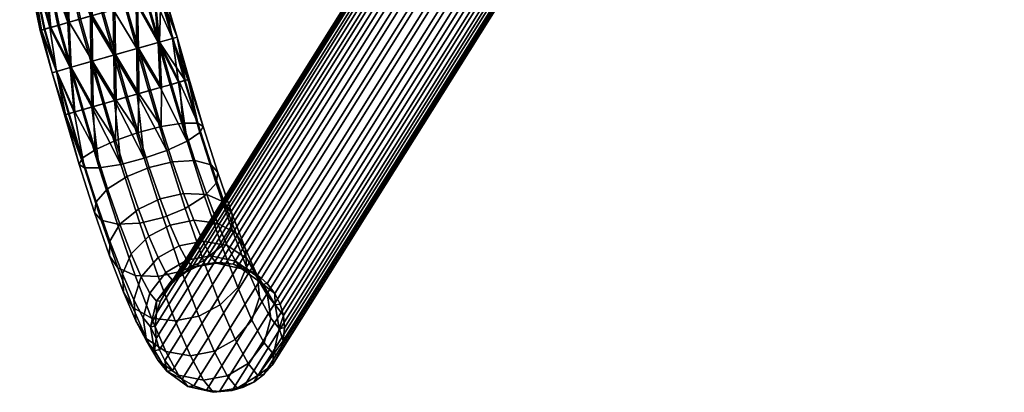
# Model space of a CAD drawing. Header units: millimetres. Extents: x -267 to 267, y -228 to 293.
# Tile 1 of 66: x -265 to -182, y -228 to -196. Entities that reach past the tile are written whole.
import ezdxf

# ---------------------------------------------------------------- set-up
doc = ezdxf.new("R2010")
doc.units = ezdxf.units.MM
doc.header["$MEASUREMENT"] = 0
doc.layers.add('podnoz', color=251, linetype='Continuous')
doc.layers.add('sedak', color=22, linetype='Continuous')

msp = doc.modelspace()

# ---------------------------------------------------------------- meshes
at = {"layer": 'podnoz'}
mesh = msp.add_polyface(dxfattribs=at)
corners = [(-219.794, -182.659, 434.183), (-221.56, -183.17, 430.022), (-220.46, -183.296, 429.959), (-217.83, -182.356, 433.638), (-219.402, -183.208, 429.875), (-218.438, -182.939, 429.777), (-215.765, -174.989, 428.7), (-215.317, -175.886, 428.769), (-243.292, -220.511, 30.154), (-243.74, -219.614, 30.085), (-217.241, -173.408, 428.626), (-216.409, -174.142, 428.65), (-244.385, -218.767, 30.035), (-245.216, -218.032, 30.011), (-219.299, -172.491, 428.668), (-218.223, -172.843, 428.632), (-246.198, -217.468, 30.017), (-247.274, -217.116, 30.053), (-221.458, -172.453, 428.815), (-220.4, -172.365, 428.731), (-248.375, -216.99, 30.116), (-249.433, -217.078, 30.2), (-223.319, -173.161, 429.025), (-222.421, -172.722, 428.913), (-250.396, -217.347, 30.298), (-251.293, -217.786, 30.41), (-224.894, -174.619, 429.299), (-224.164, -173.797, 429.156), (-252.138, -218.421, 30.541), (-252.869, -219.244, 30.684), (-225.799, -176.663, 429.591), (-225.453, -175.593, 429.447), (-253.428, -220.218, 30.832), (-253.774, -221.288, 30.976), (-225.094, -180.672, 429.991), (-225.542, -179.775, 429.922), (-253.517, -224.4, 31.307), (-253.069, -225.297, 31.376), (-223.619, -182.254, 430.064), (-224.45, -181.519, 430.04), (-252.425, -226.144, 31.425), (-251.594, -226.878, 31.449), (-222.636, -182.818, 430.058), (-250.611, -227.443, 31.443), (-249.535, -227.795, 31.407), (-248.435, -227.921, 31.344), (-247.376, -227.832, 31.26), (-217.541, -182.5, 429.665), (-246.413, -227.564, 31.162), (-245.516, -227.125, 31.05), (-215.965, -181.042, 429.391), (-216.696, -181.865, 429.535), (-244.671, -226.489, 30.92), (-243.94, -225.667, 30.776), (-215.061, -178.998, 429.099), (-215.406, -180.068, 429.243), (-243.381, -224.693, 30.628), (-243.036, -223.623, 30.484), (-215.04, -176.848, 428.857), (-214.943, -177.903, 428.968), (-242.918, -222.528, 30.353), (-243.015, -221.473, 30.242), (-225.819, -178.813, 429.833), (-253.794, -223.438, 31.218)]
mesh.append_faces([[corners[k] for k in face] for face in [(0, 1, 2, 2), (3, 4, 5, 5), (0, 2, 4, 4), (6, 7, 8, 9), (10, 11, 12, 13), (11, 6, 9, 12), (14, 15, 16, 17), (18, 19, 20, 21), (19, 14, 17, 20), (15, 10, 13, 16), (22, 23, 24, 25), (26, 27, 28, 29), (27, 22, 25, 28), (30, 31, 32, 33), (31, 26, 29, 32), (23, 18, 21, 24), (34, 35, 36, 37), (38, 39, 40, 41), (39, 34, 37, 40), (1, 42, 43, 44), (4, 2, 45, 46), (2, 1, 44, 45), (42, 38, 41, 43), (47, 5, 48, 49), (50, 51, 52, 53), (51, 47, 49, 52), (54, 55, 56, 57), (58, 59, 60, 61), (7, 58, 61, 8), (59, 54, 57, 60), (55, 50, 53, 56), (5, 4, 46, 48), (35, 62, 63, 36)]])
mesh = msp.add_polyface(dxfattribs=at)
corners = [(-225.819, -178.813, 429.833), (-225.916, -177.758, 429.722), (-253.891, -222.383, 31.107), (-253.794, -223.438, 31.218), (-225.799, -176.663, 429.591), (-253.774, -221.288, 30.976), (-248.596, -213.634, 17.264), (-247.774, -215.532, 20.01), (-246.125, -216.628, 18.983), (-247.033, -214.533, 15.95), (-250.622, -213.398, 18.169), (-249.851, -215.176, 20.742), (-252.613, -213.804, 18.513), (-251.853, -215.557, 21.051), (-248.05, -211.872, 13.439), (-246.225, -215.824, 14.562), (-247.35, -212.878, 11.782), (-249.517, -211.225, 14.99), (-251.484, -211.142, 16.04), (-246.143, -217.373, 13.204), (-247.381, -214.133, 10.148), (-249.156, -208.685, 11.523), (-248.575, -209.35, 9.661), (-250.519, -208.339, 13.255), (-252.422, -208.438, 14.414), (-251.34, -212.399, 5.047), (-249.794, -216.853, 7.725), (-251.646, -217.72, 7.47), (-253.225, -213.171, 4.733), (-249.696, -211.351, 6.131), (-248.232, -215.569, 8.667), (-248.728, -210.253, 7.814), (-250.283, -205.164, 10.345), (-249.822, -205.452, 8.357), (-251.539, -205.151, 12.189), (-251.187, -206.692, 4.573), (-252.915, -207.478, 3.401), (-250.099, -205.966, 6.381), (-251.087, -201.465, 8.931), (-251.835, -201.679, 10.95), (-251.011, -201.444, 7.929), (-251.357, -201.542, 9.958), (-251.91, -201.701, 4.931), (-251.407, -201.557, 5.91), (-251.112, -201.472, 6.93), (-252.034, -197.861, 7.929), (-252.431, -197.975, 5.91)]
mesh.append_faces([[corners[k] for k in face] for face in [(0, 1, 2, 3), (1, 4, 5, 2), (6, 7, 8, 9), (10, 11, 7, 6), (12, 13, 11, 10), (14, 9, 15, 16), (17, 6, 9, 14), (18, 10, 6, 17), (16, 15, 19, 20), (21, 14, 16, 22), (23, 17, 14, 21), (24, 18, 17, 23), (25, 26, 27, 28), (29, 30, 26, 25), (31, 20, 30, 29), (22, 16, 20, 31), (32, 21, 22, 33), (34, 23, 21, 32), (35, 29, 25, 36), (37, 31, 29, 35), (33, 22, 31, 37), (38, 32, 33, 33), (32, 39, 34, 34), (33, 40, 38, 38), (32, 38, 41, 41), (39, 32, 41, 41), (37, 35, 42, 43), (33, 37, 43, 44), (33, 44, 40, 40), (45, 38, 40, 40), (41, 38, 45, 45), (43, 46, 44, 44), (44, 45, 40, 40)]])
mesh = msp.add_polyface(dxfattribs=at)
corners = [(-258.806, -184.001, 13.395), (-259.482, -189.933, 13.5), (-257.48, -189.673, 13.087), (-261.495, -190.194, 13.14), (-259.241, -196.046, 13.421), (-260.229, -196.328, 13.14), (-262.734, -197.044, 11.069), (-262.037, -196.845, 11.939), (-263.36, -190.435, 11.939), (-261.182, -196.601, 12.642), (-261.834, -183.939, 13.14), (-262.826, -183.919, 12.642), (-264.598, -190.596, 10.09), (-260.807, -183.96, 13.421), (-265.007, -190.649, 8.071), (-264.962, -183.875, 10.09), (-265.27, -183.869, 9.07), (-263.533, -197.272, 9.07), (-263.558, -197.279, 7.069), (-264.65, -190.603, 6.042), (-263.714, -183.901, 11.939), (-264.439, -183.886, 11.069), (-257.786, -184.022, 13.087), (-259.805, -183.981, 13.5), (-265.375, -183.866, 8.071), (-265.296, -183.868, 7.069), (-265.015, -183.874, 6.042), (-264.517, -183.884, 5.05), (-261.296, -196.633, 3.436), (-263.459, -190.448, 4.161), (-261.626, -190.211, 2.913), (-262.944, -183.916, 3.436), (-261.966, -183.936, 2.913), (-263.814, -183.898, 4.161), (-259.623, -189.951, 2.5), (-260.947, -183.957, 2.605), (-259.947, -183.978, 2.5), (-258.946, -183.999, 2.579), (-257.611, -189.69, 2.86), (-259.375, -196.084, 2.605), (-262.809, -197.065, 5.05)]
mesh.append_faces([[corners[k] for k in face] for face in [(0, 1, 2, 2), (1, 3, 4, 4), (5, 4, 3, 3), (6, 7, 8, 8), (3, 8, 9, 9), (8, 3, 10, 11), (12, 6, 8, 8), (3, 1, 13, 13), (14, 12, 15, 16), (14, 17, 12, 12), (18, 14, 19, 19), (12, 8, 20, 21), (2, 22, 0, 0), (0, 23, 1, 1), (23, 13, 1, 1), (3, 13, 10, 10), (21, 15, 12, 12), (11, 20, 8, 8), (16, 24, 14, 14), (19, 14, 24, 25), (19, 25, 26, 26), (27, 19, 26, 26), (28, 29, 30, 30), (30, 29, 31, 32), (29, 27, 33, 33), (29, 33, 31, 31), (27, 29, 19, 19), (34, 30, 35, 36), (34, 37, 38, 38), (39, 30, 34, 34), (30, 32, 35, 35), (34, 36, 37, 37), (40, 19, 29, 29)]])
mesh = msp.add_polyface(dxfattribs=at)
corners = [(-261.013, -200.427, 11.939), (-259.205, -199.91, 13.14), (-261.182, -196.601, 12.642), (-263.533, -197.272, 9.07), (-262.61, -200.883, 8.071), (-262.214, -200.77, 10.09), (-262.734, -197.044, 11.069), (-263.237, -197.188, 10.09), (-259.241, -196.046, 13.421), (-260.229, -196.328, 13.14), (-262.037, -196.845, 11.939), (-263.634, -197.301, 8.071), (-263.558, -197.279, 7.069), (-262.264, -200.784, 6.042), (-263.287, -197.202, 6.042), (-262.809, -197.065, 5.05), (-259.332, -199.947, 2.913), (-261.11, -200.454, 4.161), (-261.296, -196.633, 3.436), (-260.355, -196.365, 2.913), (-262.133, -196.872, 4.161), (-259.375, -196.084, 2.605), (-257.39, -199.392, 2.5), (-259.482, -189.933, 13.5), (-258.277, -195.771, 13.5), (-263.36, -190.435, 11.939), (-261.495, -190.194, 13.14), (-264.598, -190.596, 10.09), (-265.007, -190.649, 8.071), (-264.65, -190.603, 6.042), (-263.459, -190.448, 4.161), (-261.626, -190.211, 2.913), (-259.623, -189.951, 2.5), (-258.414, -195.81, 2.5)]
mesh.append_faces([[corners[k] for k in face] for face in [(0, 1, 2, 2), (3, 4, 5, 5), (5, 0, 6, 7), (1, 8, 9, 9), (9, 2, 1, 1), (10, 6, 0, 0), (2, 10, 0, 0), (3, 11, 4, 4), (4, 12, 13, 13), (13, 12, 14, 14), (11, 12, 4, 4), (7, 3, 5, 5), (15, 13, 14, 14), (16, 17, 18, 19), (17, 15, 20, 20), (17, 20, 18, 18), (15, 17, 13, 13), (21, 22, 16, 16), (16, 19, 21, 21), (23, 8, 24, 24), (25, 10, 2, 2), (26, 2, 9, 9), (27, 3, 7, 7), (28, 12, 11, 11), (12, 29, 14, 14), (11, 3, 28, 28), (15, 30, 20, 20), (18, 31, 19, 19), (19, 31, 21, 21), (30, 18, 20, 20), (29, 15, 14, 14), (21, 32, 33, 33), (27, 7, 6, 6)]])
mesh = msp.add_polyface(dxfattribs=at)
corners = [(-252.034, -197.861, 7.929), (-253.404, -194.378, 9.958), (-251.357, -201.542, 9.958), (-257.254, -199.353, 13.5), (-255.312, -198.798, 13.087), (-256.336, -195.216, 13.087), (-257.316, -195.496, 13.395), (-259.241, -196.046, 13.421), (-259.205, -199.91, 13.14), (-253.535, -198.29, 11.839), (-255.395, -194.947, 12.564), (-253.134, -194.301, 8.931), (-253.882, -194.515, 10.95), (-254.558, -194.708, 11.839), (-258.277, -195.771, 13.5), (-253.058, -194.279, 7.929), (-255.404, -202.699, 2.579), (-257.39, -199.392, 2.5), (-255.439, -198.834, 2.86), (-257.45, -195.534, 2.579), (-251.91, -201.701, 4.931), (-253.631, -198.318, 4.061), (-252.431, -197.975, 5.91), (-253.957, -194.536, 4.931), (-253.158, -194.308, 6.93), (-251.112, -201.472, 6.93), (-255.509, -194.98, 3.358), (-253.462, -202.144, 3.358), (-258.414, -195.81, 2.5), (-256.463, -195.252, 2.86), (-259.375, -196.084, 2.605), (-254.655, -194.736, 4.061), (-253.454, -194.393, 5.91), (-259.482, -189.933, 13.5), (-259.623, -189.951, 2.5), (-257.611, -189.69, 2.86)]
mesh.append_faces([[corners[k] for k in face] for face in [(0, 1, 2, 2), (3, 4, 5, 6), (7, 8, 3, 3), (4, 9, 10, 10), (2, 1, 9, 9), (11, 1, 0, 0), (12, 13, 9, 9), (13, 10, 9, 9), (1, 12, 9, 9), (5, 4, 10, 10), (6, 14, 3, 3), (14, 7, 3, 3), (15, 11, 0, 0), (16, 17, 18, 18), (17, 19, 18, 18), (20, 21, 22, 22), (21, 23, 22, 22), (0, 22, 24, 15), (25, 22, 0, 0), (26, 21, 18, 18), (27, 18, 21, 21), (17, 28, 19, 19), (18, 19, 29, 29), (17, 30, 28, 28), (21, 26, 31, 31), (21, 31, 23, 23), (22, 32, 24, 24), (22, 23, 32, 32), (18, 29, 26, 26), (33, 14, 6, 6), (28, 34, 19, 19), (35, 29, 19, 19), (35, 26, 29, 29)]])
mesh = msp.add_polyface(dxfattribs=at)
corners = [(-253.378, -205.452, 13.415), (-251.539, -205.151, 12.189), (-252.511, -201.872, 11.839), (-253.348, -202.111, 12.564), (-255.27, -202.66, 13.395), (-255.332, -205.965, 13.823), (-257.194, -203.21, 13.421), (-257.251, -206.631, 13.475), (-251.835, -201.679, 10.95), (-254.289, -202.38, 13.087), (-256.23, -202.935, 13.5), (-258.182, -203.492, 13.14), (-254.833, -208.144, 3.053), (-255.404, -202.699, 2.579), (-252.915, -207.478, 3.401), (-251.187, -206.692, 4.573), (-254.416, -202.416, 2.86), (-253.462, -202.144, 3.358), (-257.328, -203.249, 2.605), (-256.367, -202.974, 2.5), (-256.788, -208.657, 3.46), (-258.309, -203.529, 2.913), (-252.608, -201.9, 4.061), (-251.91, -201.701, 4.931), (-253.535, -198.29, 11.839), (-251.357, -201.542, 9.958), (-255.312, -198.798, 13.087), (-257.254, -199.353, 13.5), (-257.39, -199.392, 2.5), (-255.439, -198.834, 2.86), (-253.631, -198.318, 4.061), (-252.431, -197.975, 5.91), (-251.407, -201.557, 5.91)]
mesh.append_faces([[corners[k] for k in face] for face in [(0, 1, 2, 3), (0, 4, 5, 5), (5, 6, 7, 7), (1, 8, 2, 2), (0, 9, 4, 4), (5, 4, 10, 10), (0, 3, 9, 9), (7, 6, 11, 11), (5, 10, 6, 6), (12, 13, 14, 14), (15, 14, 16, 17), (12, 18, 19, 19), (12, 19, 13, 13), (20, 21, 18, 18), (15, 17, 22, 22), (15, 22, 23, 23), (14, 13, 16, 16), (24, 8, 25, 25), (24, 2, 8, 8), (26, 9, 3, 3), (27, 10, 4, 4), (27, 6, 10, 10), (4, 9, 26, 26), (3, 2, 24, 24), (24, 26, 3, 3), (26, 27, 4, 4), (19, 28, 13, 13), (29, 16, 13, 13), (18, 28, 19, 19), (29, 17, 16, 16), (17, 30, 22, 22), (22, 30, 23, 23), (31, 32, 23, 23)]])
mesh = msp.add_polyface(dxfattribs=at)
corners = [(-260.066, -208.143, 10.495), (-258.979, -207.417, 12.303), (-260.688, -204.208, 11.069), (-261.19, -204.352, 10.09), (-259.135, -203.765, 12.642), (-257.251, -206.631, 13.475), (-258.182, -203.492, 13.14), (-259.99, -204.009, 11.939), (-261.486, -204.437, 9.07), (-261.587, -204.465, 8.071), (-260.344, -208.656, 8.519), (-259.882, -208.945, 6.531), (-261.511, -204.444, 7.069), (-261.24, -204.366, 6.042), (-260.762, -204.23, 5.05), (-258.626, -208.957, 4.687), (-260.086, -204.036, 4.161), (-259.25, -203.797, 3.436), (-256.788, -208.657, 3.46), (-258.309, -203.529, 2.913), (-257.254, -199.353, 13.5), (-259.205, -199.91, 13.14), (-257.194, -203.21, 13.421), (-261.013, -200.427, 11.939), (-262.214, -200.77, 10.09), (-262.61, -200.883, 8.071), (-262.264, -200.784, 6.042), (-261.11, -200.454, 4.161), (-259.332, -199.947, 2.913), (-257.328, -203.249, 2.605), (-257.39, -199.392, 2.5)]
mesh.append_faces([[corners[k] for k in face] for face in [(0, 1, 2, 3), (4, 1, 5, 5), (5, 6, 4, 4), (1, 7, 2, 2), (0, 3, 8, 8), (1, 4, 7, 7), (9, 10, 8, 8), (11, 12, 13, 13), (11, 13, 14, 14), (15, 16, 17, 17), (18, 17, 19, 19), (20, 21, 22, 22), (22, 21, 6, 6), (4, 6, 21, 21), (2, 7, 23, 23), (4, 23, 7, 7), (24, 2, 23, 23), (4, 21, 23, 23), (24, 8, 3, 3), (25, 12, 9, 9), (12, 26, 13, 13), (9, 8, 25, 25), (14, 27, 16, 16), (17, 28, 19, 19), (19, 28, 29, 29), (27, 17, 16, 16), (26, 14, 13, 13), (25, 8, 24, 24), (12, 25, 26, 26), (24, 3, 2, 2), (17, 27, 28, 28), (29, 28, 30, 30), (14, 26, 27, 27)]])
mesh = msp.add_polyface(dxfattribs=at)
corners = [(-253.647, -216.568, 20.962), (-252.973, -217.839, 24.001), (-251.202, -216.784, 23.985), (-251.853, -215.557, 21.051), (-254.434, -214.751, 18.333), (-252.613, -213.804, 18.513), (-255.921, -216.234, 17.577), (-255.066, -218.205, 20.432), (-253.464, -211.578, 16.412), (-250.622, -213.398, 18.169), (-251.484, -211.142, 16.04), (-255.316, -212.445, 16.156), (-256.878, -213.73, 15.215), (-257.729, -215.165, 13.734), (-256.664, -217.95, 16.362), (-254.389, -208.911, 14.808), (-252.422, -208.438, 14.414), (-256.274, -209.683, 14.495), (-257.919, -210.73, 13.411), (-258.887, -211.829, 11.728), (-259.04, -212.732, 9.881), (-257.76, -216.42, 12.1), (-258.458, -213.397, 8.019), (-257.06, -217.426, 10.443), (-257.096, -213.742, 6.287), (-255.593, -218.073, 8.891), (-255.192, -213.644, 5.128), (-253.625, -218.157, 7.842), (-253.225, -213.171, 4.733), (-251.646, -217.72, 7.47), (-253.378, -205.452, 13.415), (-250.519, -208.339, 13.255), (-251.539, -205.151, 12.189), (-255.332, -205.965, 13.823), (-257.251, -206.631, 13.475), (-258.979, -207.417, 12.303), (-260.066, -208.143, 10.495), (-260.344, -208.656, 8.519), (-259.882, -208.945, 6.531), (-258.626, -208.957, 4.687), (-256.788, -208.657, 3.46), (-254.833, -208.144, 3.053), (-252.915, -207.478, 3.401), (-251.34, -212.399, 5.047), (-261.486, -204.437, 9.07), (-260.762, -204.23, 5.05), (-260.086, -204.036, 4.161), (-261.587, -204.465, 8.071), (-261.511, -204.444, 7.069), (-259.25, -203.797, 3.436), (-257.328, -203.249, 2.605)]
mesh.append_faces([[corners[k] for k in face] for face in [(0, 1, 2, 3), (4, 0, 3, 5), (6, 7, 0, 4), (8, 5, 9, 10), (11, 4, 5, 8), (12, 6, 4, 11), (13, 14, 6, 12), (15, 8, 10, 16), (17, 11, 8, 15), (18, 12, 11, 17), (19, 13, 12, 18), (20, 21, 13, 19), (22, 23, 21, 20), (24, 25, 23, 22), (26, 27, 25, 24), (28, 29, 27, 26), (30, 16, 31, 32), (33, 15, 16, 30), (34, 17, 15, 33), (35, 18, 17, 34), (36, 19, 18, 35), (37, 20, 19, 36), (38, 22, 20, 37), (39, 24, 22, 38), (40, 26, 24, 39), (41, 28, 26, 40), (42, 43, 28, 41), (36, 44, 37, 37), (39, 38, 45, 46), (47, 48, 37, 37), (48, 38, 37, 37), (49, 40, 39, 39), (40, 50, 41, 41)]])
mesh = msp.add_polyface(dxfattribs=at)
corners = [(-245.347, -218.095, 22.49), (-244.757, -218.815, 26.257), (-243.705, -220.564, 25.971), (-244.358, -219.766, 21.802), (-247.07, -216.859, 23.186), (-246.535, -217.511, 26.596), (-249.192, -216.42, 23.717), (-248.691, -217.03, 26.911), (-251.202, -216.784, 23.985), (-250.708, -217.387, 27.137), (-252.973, -217.839, 24.001), (-252.461, -218.463, 27.266), (-243.372, -222.586, 25.753), (-244.091, -221.709, 21.167), (-246.125, -216.628, 18.983), (-245.219, -218.143, 17.919), (-247.774, -215.532, 20.01), (-249.851, -215.176, 20.742), (-251.853, -215.557, 21.051), (-245.037, -219.924, 16.897), (-247.033, -214.533, 15.95), (-246.225, -215.824, 14.562), (-246.143, -217.373, 13.204), (-245.684, -221.862, 16.003), (-246.886, -219.089, 11.99), (-249.794, -216.853, 7.725), (-248.373, -220.572, 11.234), (-250.195, -221.519, 11.054), (-251.646, -217.72, 7.47), (-248.232, -215.569, 8.667), (-247.381, -214.133, 10.148), (-243.74, -219.614, 30.085), (-243.292, -220.511, 30.154), (-244.385, -218.767, 30.035), (-246.198, -217.468, 30.017), (-245.216, -218.032, 30.011), (-247.274, -217.116, 30.053), (-249.433, -217.078, 30.2), (-248.375, -216.99, 30.116), (-250.396, -217.347, 30.298), (-252.138, -218.421, 30.541), (-251.293, -217.786, 30.41), (-243.015, -221.473, 30.242)]
mesh.append_faces([[corners[k] for k in face] for face in [(0, 1, 2, 3), (4, 5, 1, 0), (6, 7, 5, 4), (8, 9, 7, 6), (10, 11, 9, 8), (3, 2, 12, 13), (14, 0, 3, 15), (16, 4, 0, 14), (17, 6, 4, 16), (18, 8, 6, 17), (15, 3, 13, 19), (20, 14, 15, 21), (22, 19, 23, 24), (21, 15, 19, 22), (25, 26, 27, 28), (29, 24, 26, 25), (30, 22, 24, 29), (2, 31, 32, 32), (1, 33, 31, 31), (5, 34, 35, 35), (5, 36, 34, 34), (35, 33, 1, 1), (7, 37, 38, 38), (9, 39, 37, 37), (11, 40, 41, 41), (41, 39, 9, 9), (38, 36, 7, 7), (1, 5, 35, 35), (5, 7, 36, 36), (9, 11, 41, 41), (7, 9, 37, 37), (2, 1, 31, 31), (2, 32, 42, 42)]])
mesh = msp.add_polyface(dxfattribs=at)
corners = [(-254.334, -219.585, 23.732), (-253.779, -220.263, 27.277), (-252.461, -218.463, 27.266), (-252.973, -217.839, 24.001), (-254.899, -221.679, 23.209), (-254.281, -222.433, 27.152), (-254.632, -223.622, 22.575), (-253.948, -224.455, 26.934), (-253.643, -225.294, 21.886), (-252.896, -226.204, 26.648), (-251.92, -226.529, 21.191), (-251.117, -227.508, 26.309), (-255.066, -218.205, 20.432), (-253.647, -216.568, 20.962), (-255.713, -220.144, 19.538), (-255.531, -221.925, 18.516), (-254.625, -223.44, 17.452), (-252.976, -224.536, 16.425), (-256.664, -217.95, 16.362), (-255.921, -216.234, 17.577), (-256.583, -219.499, 15.005), (-255.774, -220.79, 13.617), (-254.211, -221.689, 12.303), (-252.186, -221.925, 11.398), (-250.899, -224.892, 15.693), (-257.76, -216.42, 12.1), (-257.729, -215.165, 13.734), (-257.06, -217.426, 10.443), (-255.593, -218.073, 8.891), (-253.625, -218.157, 7.842), (-251.646, -217.72, 7.47), (-250.195, -221.519, 11.054), (-252.869, -219.244, 30.684), (-252.138, -218.421, 30.541), (-253.774, -221.288, 30.976), (-253.428, -220.218, 30.832), (-253.891, -222.383, 31.107), (-253.794, -223.438, 31.218), (-253.517, -224.4, 31.307), (-252.425, -226.144, 31.425), (-253.069, -225.297, 31.376), (-251.594, -226.878, 31.449)]
mesh.append_faces([[corners[k] for k in face] for face in [(0, 1, 2, 3), (4, 5, 1, 0), (6, 7, 5, 4), (8, 9, 7, 6), (10, 11, 9, 8), (12, 0, 3, 13), (14, 4, 0, 12), (15, 6, 4, 14), (16, 8, 6, 15), (17, 10, 8, 16), (18, 14, 12, 19), (20, 15, 14, 18), (21, 16, 15, 20), (22, 17, 16, 21), (23, 24, 17, 22), (25, 20, 18, 26), (27, 21, 20, 25), (28, 22, 21, 27), (29, 23, 22, 28), (30, 31, 23, 29), (2, 32, 33, 33), (2, 1, 32, 32), (1, 34, 35, 35), (5, 36, 34, 34), (36, 5, 37, 37), (37, 7, 38, 38), (7, 37, 5, 5), (1, 5, 34, 34), (35, 32, 1, 1), (9, 39, 40, 40), (9, 41, 39, 39), (7, 9, 40, 38)]])
mesh = msp.add_polyface(dxfattribs=at)
corners = [(-249.798, -226.969, 20.66), (-248.962, -227.989, 25.994), (-251.117, -227.508, 26.309), (-251.92, -226.529, 21.191), (-247.788, -226.604, 20.391), (-246.945, -227.632, 25.768), (-246.017, -225.55, 20.375), (-245.191, -226.556, 25.639), (-244.656, -223.803, 20.644), (-243.874, -224.756, 25.628), (-244.091, -221.709, 21.167), (-243.372, -222.586, 25.753), (-250.899, -224.892, 15.693), (-252.976, -224.536, 16.425), (-248.897, -224.51, 15.384), (-247.103, -223.5, 15.473), (-245.684, -221.862, 16.003), (-245.037, -219.924, 16.897), (-250.195, -221.519, 11.054), (-252.186, -221.925, 11.398), (-248.373, -220.572, 11.234), (-246.886, -219.089, 11.99), (-249.535, -227.795, 31.407), (-250.611, -227.443, 31.443), (-248.435, -227.921, 31.344), (-251.594, -226.878, 31.449), (-246.413, -227.564, 31.162), (-247.376, -227.832, 31.26), (-245.516, -227.125, 31.05), (-243.94, -225.667, 30.776), (-244.671, -226.489, 30.92), (-243.381, -224.693, 30.628), (-252.896, -226.204, 26.648), (-242.918, -222.528, 30.353), (-243.036, -223.623, 30.484), (-243.015, -221.473, 30.242), (-243.705, -220.564, 25.971)]
mesh.append_faces([[corners[k] for k in face] for face in [(0, 1, 2, 3), (4, 5, 1, 0), (6, 7, 5, 4), (8, 9, 7, 6), (10, 11, 9, 8), (12, 0, 3, 13), (14, 4, 0, 12), (15, 6, 4, 14), (16, 8, 6, 15), (17, 10, 8, 16), (18, 14, 12, 19), (20, 15, 14, 18), (21, 16, 15, 20), (2, 22, 23, 23), (1, 24, 22, 22), (23, 25, 2, 2), (5, 26, 27, 27), (5, 28, 26, 26), (7, 29, 30, 30), (9, 31, 29, 29), (30, 28, 7, 7), (27, 24, 1, 1), (32, 2, 25, 25), (2, 1, 22, 22), (5, 7, 28, 28), (7, 9, 29, 29), (1, 5, 27, 27), (11, 33, 34, 34), (11, 35, 33, 33), (11, 36, 35, 35), (9, 11, 34, 34), (34, 31, 9, 9)]])
at = {"layer": 'sedak'}
mesh = msp.add_polyface(dxfattribs=at)
corners = [(-181.721, -183, 456.965), (-195.528, -183.551, 458.171), (-195.64, -174.561, 458.963), (-181.865, -173.791, 457.7), (-201.134, -184.948, 458.502), (-187.991, -187.9, 456.668), (-194.568, -186.452, 457.587), (-174.8, -190.624, 454.823), (-181.401, -189.29, 455.746), (-214.467, -182.737, 460.292), (-188.221, -188.926, 456.549), (-188.587, -192.561, 459.506), (-162.13, -198.208, 455.649), (-175.333, -195.597, 458.666), (-188.537, -192.658, 460.558), (-201.692, -189.497, 462.424), (-188.129, -192.752, 468.608), (-201.255, -189.606, 470.498), (-174.956, -195.678, 466.703), (-187.915, -192.355, 470.677), (-187.502, -191.204, 472.872), (-200.588, -188.051, 474.671), (-201.029, -189.207, 472.538), (-174.373, -194.137, 471.061), (-186.542, -188.135, 476.321), (-174.756, -195.281, 468.803), (-202.975, -178.291, 482.112), (-185.446, -184.351, 479.143), (-201.52, -177.272, 482.609), (-184.267, -180.065, 481.397), (-200.052, -176.245, 483.05), (-197.089, -174.172, 483.779), (-198.574, -175.211, 483.439), (-183.036, -175.388, 483.074), (-204.415, -179.299, 481.554), (-205.836, -180.294, 480.93), (-206.906, -181.043, 480.405), (-200.836, -176.042, 483.135)]
mesh.append_faces([[corners[k] for k in face] for face in [(0, 1, 2, 3), (1, 4, 2, 2), (1, 0, 5, 5), (1, 5, 6, 6), (6, 4, 1, 1), (0, 7, 8, 8), (5, 0, 8, 8), (9, 4, 10, 10), (10, 6, 5, 5), (10, 8, 7, 7), (10, 5, 8, 8), (4, 6, 10, 10), (11, 12, 13, 14), (11, 14, 15, 15), (14, 16, 17, 15), (13, 18, 16, 14), (19, 20, 21, 22), (23, 24, 20, 20), (25, 23, 20, 19), (26, 27, 28, 28), (28, 29, 30, 30), (31, 32, 29, 29), (29, 32, 30, 30), (29, 33, 31, 31), (29, 28, 27, 27), (27, 34, 35, 35), (26, 34, 27, 27), (36, 24, 27, 27), (22, 17, 16, 19), (18, 25, 19, 16), (24, 21, 20, 20), (32, 37, 30, 30), (37, 28, 30, 30)]])
mesh = msp.add_polyface(dxfattribs=at)
corners = [(-161.567, -193.134, 452.98), (-168.188, -191.905, 453.9), (-167.757, -191.466, 453.997), (-174.8, -190.624, 454.823), (-153.862, -191.181, 453.002), (-154.936, -194.314, 452.066), (-148.294, -195.443, 451.163), (-161.952, -195.199, 452.723), (-188.393, -189.848, 456.613), (-188.221, -188.926, 456.549), (-161.788, -194.212, 452.739), (-162.063, -196.078, 452.919), (-188.512, -190.656, 456.857), (-162.131, -196.834, 453.32), (-188.584, -191.341, 457.274), (-162.16, -197.451, 453.915), (-188.617, -191.893, 457.858), (-162.158, -197.915, 454.695), (-188.615, -192.303, 458.604), (-162.13, -198.208, 455.649), (-188.587, -192.561, 459.506), (-135.439, -200.653, 449.076), (-135.337, -199.712, 448.933), (-135.499, -201.472, 449.454), (-135.522, -202.147, 450.053), (-135.517, -202.657, 450.862), (-135.49, -202.982, 451.868), (-162.084, -198.317, 456.768), (-175.333, -195.597, 458.666), (-148.789, -200.818, 454.89), (-161.734, -198.385, 464.798), (-174.956, -195.678, 466.703), (-148.468, -200.875, 462.914), (-160.369, -193.817, 472.954), (-159.425, -190.059, 476.064), (-185.446, -184.351, 479.143), (-186.542, -188.135, 476.321), (-174.373, -194.137, 471.061), (-161.195, -196.853, 469.24), (-161.549, -197.99, 466.928), (-174.756, -195.281, 468.803), (-147.97, -199.354, 467.441), (-148.296, -200.482, 465.074)]
mesh.append_faces([[corners[k] for k in face] for face in [(0, 1, 2, 2), (3, 2, 1, 1), (4, 0, 2, 2), (5, 0, 4, 4), (5, 4, 6, 6), (7, 8, 9, 10), (11, 12, 8, 7), (13, 14, 12, 11), (15, 16, 14, 13), (17, 18, 16, 15), (19, 20, 18, 17), (21, 11, 7, 22), (23, 13, 11, 21), (24, 15, 13, 23), (25, 17, 15, 24), (26, 19, 17, 25), (10, 3, 1, 1), (9, 3, 10, 10), (0, 10, 1, 1), (5, 10, 0, 0), (10, 5, 6, 6), (19, 27, 28, 28), (19, 29, 27, 27), (27, 30, 31, 28), (29, 32, 30, 27), (33, 34, 35, 36), (33, 37, 38, 38), (36, 37, 33, 33), (39, 38, 37, 40), (41, 33, 38, 38), (42, 41, 38, 39), (40, 31, 30, 39), (39, 30, 32, 42)]])

doc.saveas('drawing.dxf')
